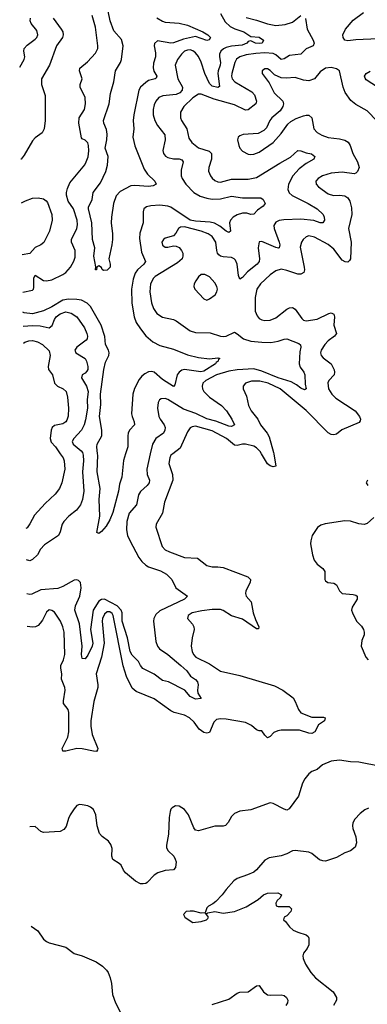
# Model space of a CAD drawing. Header units: inches. Extents: x 2143765 to 2212928, y 878963 to 1017374.
# Tile 124 of 256: x 2144197 to 2146712, y 946020 to 953139. Entities that reach past the tile are written whole.
import ezdxf

# ---------------------------------------------------------------- set-up
doc = ezdxf.new("R2010")
doc.units = ezdxf.units.IN
doc.header["$MEASUREMENT"] = 0
doc.layers.add('C1944', color=7, linetype='Continuous')
doc.layers.add('C1945', color=7, linetype='Continuous')

msp = doc.modelspace()

# ---------------------------------------------------------------- linework, layer by layer
at = {"layer": 'C1944', "color": 5}
for points, elevation in [([(2144490.9, 950000), (2144511.4, 949970), (2144519.9, 949950), (2144523, 949890), (2144502.9, 949790), (2144485.6, 949750), (2144453, 949707), (2144380.5, 949639.5), (2144303.1, 949556.9), (2144270, 949492.7), (2144250, 949463.7), (2144242.1, 949460.6)], 480), ([(2144653.5, 950000), (2144656.2, 949990), (2144658.5, 949950), (2144651.8, 949870), (2144661.9, 949730), (2144651.6, 949668.4), (2144637.7, 949630), (2144608.1, 949591.9), (2144551.4, 949548.6), (2144515.4, 949510), (2144504.4, 949490), (2144490, 949436), (2144477, 949410), (2144377.7, 949342.3), (2144348.3, 949310), (2144324.7, 949270), (2144290, 949234.6), (2144270, 949226.7), (2144245.2, 949232.2)], 460), ([(2145141.5, 950000), (2145116.5, 949890), (2145118.4, 949850), (2145135.6, 949810), (2145134.7, 949790), (2145120.2, 949770), (2145071.6, 949728.4), (2145057.5, 949702.5), (2145041, 949630), (2144988, 949570), (2144973.1, 949510), (2144970.1, 949449.9), (2144978, 949410), (2144992.9, 949372.9), (2145058.3, 949250), (2145080.7, 949220.7), (2145110, 949194.2), (2145130, 949182.7), (2145214.8, 949154.8), (2145258, 949130), (2145297.6, 949090), (2145327.7, 949030), (2145410.7, 948970), (2145390.4, 948950), (2145210, 948865.2), (2145180.9, 948839.1), (2145167, 948810), (2145165.1, 948790), (2145182.7, 948642.7), (2145193.8, 948610), (2145209.5, 948589.5), (2145270, 948549.2), (2145363.9, 948470), (2145407.2, 948430), (2145432.3, 948392.3), (2145470, 948367.7), (2145482.4, 948350), (2145488.4, 948330), (2145482.4, 948290), (2145484.9, 948270), (2145510.4, 948230), (2145470, 948226.8), (2145430, 948244.4), (2145391.8, 948291.8), (2145274.5, 948350), (2145230, 948359.8), (2145170, 948406.4), (2145088, 948448), (2145070.6, 948470), (2145057, 948497.1), (2145010, 948544.3), (2144995.5, 948570), (2144976.4, 948670), (2144938.5, 948790), (2144937.4, 948850), (2144930.5, 948870.5), (2144901.8, 948901.8), (2144810, 948948.8), (2144790, 948947.5), (2144770, 948934.6), (2144727.9, 948870), (2144708.4, 948730), (2144726.3, 948630), (2144721.7, 948610), (2144690, 948545.1), (2144670, 948516.9), (2144650, 948519.3), (2144644.1, 948550), (2144649.3, 948610), (2144630.8, 948770), (2144594.9, 948870), (2144600, 948900), (2144631.8, 948970), (2144641.4, 949030), (2144635.8, 949070), (2144623.5, 949083.5), (2144610, 949089.7), (2144590, 949086.8), (2144510, 949040.2), (2144473.2, 949026.8), (2144350, 949015.4), (2144284.4, 948984.4), (2144270, 948982.4), (2144248.5, 948986.3)], 460), ([(2145304.5, 950000), (2145291.6, 949990), (2145282.2, 949970), (2145276.9, 949930), (2145303.5, 949850), (2145305.1, 949810), (2145245.2, 949650), (2145230.3, 949570), (2145184.4, 949490), (2145182.4, 949470), (2145227.2, 949330), (2145250, 949305.5), (2145280.5, 949290), (2145390, 949251.3), (2145484.3, 949244.3), (2145550, 949192.9), (2145590, 949182), (2145630, 949183.6), (2145670, 949176.9), (2145848, 949110), (2145866, 949090), (2145864.7, 949070), (2145833.8, 949010), (2145830.3, 948990), (2145836.5, 948970), (2145872.9, 948930), (2145885.3, 948850), (2145902.4, 948802.4), (2145928, 948750), (2145924.7, 948735.3), (2145910, 948735.6), (2145810, 948804), (2145730, 948828.2), (2145670, 948866.2), (2145650, 948874.2), (2145590, 948875.3), (2145514.5, 948865.5), (2145444.9, 948850), (2145414.9, 948830), (2145410.5, 948810), (2145447.5, 948767.5), (2145456.4, 948750), (2145458.7, 948730), (2145444.9, 948670), (2145437.7, 948610), (2145443.9, 948570), (2145453.6, 948550), (2145471.5, 948530), (2145570, 948481.9), (2145650, 948429), (2145790, 948397.4), (2146041.5, 948321.5), (2146100.7, 948290), (2146174.7, 948234.7), (2146190.7, 948210), (2146214, 948150), (2146230, 948126), (2146310, 948096.5), (2146395.6, 948095.6), (2146406.8, 948090), (2146403, 948070), (2146359.5, 948040.5), (2146331.6, 947990), (2146310, 947978.5), (2146290, 947979.8), (2146220.7, 948000.7), (2146090, 948000.7), (2146063.8, 947996.2), (2146036.3, 947983.7), (2146010, 947955.6), (2145990, 947947.3), (2145970, 947966), (2145950, 947996), (2145930, 947996.2), (2145910, 948005.1), (2145874.8, 948034.8), (2145830, 948057.8), (2145690, 948082.2), (2145650, 948084.7), (2145621.7, 948078.3), (2145600.6, 948059.4), (2145570, 947985.1), (2145550, 947980.4), (2145530, 947984.6), (2145495.3, 948010), (2145460.3, 948060.3), (2145426.2, 948090), (2145390, 948109.2), (2145315.6, 948130), (2145290, 948141.6), (2145170, 948229.3), (2145040.3, 948280.3), (2145010, 948305.1), (2144969.2, 948390), (2144946, 948466), (2144873.2, 948830), (2144865.1, 948845.1), (2144850, 948857.7), (2144830, 948857.1), (2144810, 948839.8), (2144796.8, 948810), (2144793.9, 948790), (2144808.7, 948630), (2144788.1, 948530), (2144750.1, 948410), (2144762.8, 948330), (2144761.9, 948310), (2144733.9, 948210), (2144712.1, 948070), (2144711.7, 948030), (2144722, 947970), (2144762, 947870), (2144760.7, 947859.3), (2144751.7, 947848.3), (2144730.2, 947849.8), (2144650, 947867.6), (2144610.2, 947869.8), (2144530, 947849.8), (2144509.7, 947849.7), (2144503.9, 947870), (2144545.6, 947950), (2144552.3, 947990), (2144551.9, 948130), (2144546.6, 948150), (2144514.6, 948194.6), (2144513.7, 948213.7), (2144526.4, 948290), (2144523, 948310), (2144498.9, 948370), (2144501.2, 948410), (2144495, 948450), (2144495.3, 948470), (2144512.8, 948510), (2144522.6, 948550), (2144519.8, 948710), (2144510, 948749.3), (2144492, 948790), (2144450, 948854.3), (2144430, 948868), (2144409.2, 948870.8), (2144390, 948855.1), (2144362.5, 948797.5), (2144345.5, 948774.5), (2144330, 948759.2), (2144310.9, 948749.1), (2144290, 948746.4), (2144251.7, 948751.1)], 480), ([(2144962.9, 950000), (2144947.4, 949952.6), (2144935.5, 949830), (2144919.6, 949780.4), (2144910.9, 949729.1), (2144870, 949576), (2144850, 949522.7), (2144822.9, 949477.1), (2144790, 949437.2), (2144770, 949422.7), (2144755.3, 949430), (2144777.6, 949550), (2144772.3, 949670), (2144778.8, 949750), (2144757.3, 949870), (2144761.3, 949990), (2144760.2, 950000)], 440), ([(2146035, 950000), (2146050.2, 949909.8), (2146030, 949905.3), (2146010, 949912.1), (2145990, 949927.2), (2145947.4, 950000)], 480), ([(2146713, 949810), (2146704.9, 949790), (2146716.3, 949770)], 520), ([(2146759.9, 949540.1), (2146710, 949496.3), (2146690.2, 949489.8), (2146650, 949493.7), (2146590, 949512.6), (2146550, 949515.4), (2146406.4, 949493.6), (2146376, 949484), (2146351.8, 949468.2), (2146312.4, 949410), (2146302.4, 949370), (2146302, 949350), (2146315.6, 949270), (2146327.6, 949230), (2146350, 949201.3), (2146390.5, 949170), (2146404.4, 949150), (2146403.8, 949090), (2146410, 949080.7), (2146426, 949070), (2146470, 949063.7), (2146490, 949052.7), (2146510.4, 949010), (2146530, 948989), (2146610, 948982), (2146630, 948977.1), (2146638, 948970), (2146638.4, 948950), (2146602, 948890), (2146598.4, 948870), (2146603.8, 948850), (2146634.4, 948790), (2146670, 948753.7), (2146684.4, 948730), (2146690.2, 948710), (2146689, 948690), (2146671.7, 948650), (2146667.8, 948610), (2146702, 948530), (2146717.6, 948510)], 520), ([(2146810, 947738.4), (2146650.8, 947769.2), (2146590, 947772.1), (2146510, 947783.9), (2146450, 947778.4), (2146388.2, 947751.7), (2146350, 947718), (2146310, 947702.6), (2146290, 947686), (2146260.3, 947650), (2146242.6, 947617.4), (2146214.8, 947525.2), (2146147.4, 947432.6), (2146130, 947424.5), (2146110.5, 947429.5), (2146030, 947471.1), (2146010, 947475.8), (2145870, 947425.1), (2145790, 947415.8), (2145750, 947399.7), (2145730, 947378.7), (2145705.6, 947334.4), (2145687.1, 947312.9), (2145670, 947308.4), (2145610, 947307.4), (2145490, 947274), (2145470, 947279.6), (2145456.5, 947296.5), (2145418.9, 947390), (2145390, 947427), (2145350, 947452.3), (2145324.9, 947455.1), (2145299.8, 947440.2), (2145290.6, 947429.4), (2145286.2, 947413.8), (2145278.4, 947370), (2145274, 947250), (2145258.4, 947170), (2145260.4, 947150), (2145270.5, 947130), (2145312.4, 947090), (2145323.1, 947070), (2145328.7, 947050), (2145324.4, 947010), (2145308.8, 946991.2), (2145250, 946986.4), (2145196.3, 946970), (2145170, 946953), (2145119.8, 946900.2), (2145110, 946893.5), (2145090, 946889.9), (2145070, 946891.6), (2145034.8, 946910), (2144962.6, 946970), (2144946.9, 946990), (2144930, 947024.7), (2144917.7, 947037.7), (2144870, 947067.3), (2144864.2, 947090), (2144865.1, 947145.1), (2144856.3, 947176.3), (2144839.8, 947199.8), (2144792.7, 947232.7), (2144774.5, 947254.5), (2144757.2, 947310), (2144748.3, 947390), (2144730, 947427.3), (2144710, 947444.2), (2144690, 947454.7), (2144650, 947462.9), (2144630, 947464.5), (2144610, 947456), (2144590, 947434), (2144563, 947390), (2144550, 947362), (2144533.8, 947306.2), (2144515.8, 947284.2), (2144490, 947269.8), (2144370, 947261.7), (2144350, 947269.7), (2144310, 947306), (2144271.3, 947303.6)], 520), ([(2146721.6, 947438.4), (2146694.6, 947425.4), (2146660.1, 947399.9), (2146621.5, 947358.5), (2146607.9, 947332.1), (2146604, 947310), (2146606.7, 947290), (2146628.8, 947230), (2146633.5, 947186.5), (2146623.8, 947156.2), (2146590.7, 947130), (2146550, 947115.4), (2146490, 947081), (2146410, 947055.5), (2146390, 947056.5), (2146365.2, 947065.2), (2146310, 947109.7), (2146290, 947120.4), (2146190, 947130.9), (2146170, 947129.6), (2146130, 947107.3), (2146090, 947093.6), (2146001.4, 947078.6), (2145970, 947060.9), (2145910, 946992), (2145890, 946976.2), (2145844.8, 946955.2), (2145771, 946930), (2145747.1, 946912.9), (2145690.4, 946849.6), (2145662.8, 946810), (2145617.1, 946762.9), (2145594.6, 946745.4), (2145562, 946730), (2145550, 946718), (2145539.6, 946680.4), (2145510, 946679), (2145453.6, 946693.6), (2145430, 946693.6), (2145402, 946690), (2145382, 946670), (2145391.3, 946650), (2145401.4, 946641.4), (2145450, 946612), (2145510, 946618), (2145548.9, 946631.1), (2145559, 946641), (2145562, 946650), (2145542, 946678), (2145550, 946674), (2145558, 946682), (2145610, 946691), (2145670, 946678.8), (2145750, 946690.6), (2145836.2, 946723.8), (2145921.5, 946778.5), (2145962, 946810), (2145990, 946822.8), (2146065.4, 946825.4), (2146092, 946810), (2146082, 946790), (2146061, 946770), (2146051, 946750), (2146051.6, 946731.6), (2146067.7, 946727.7), (2146147.7, 946727.7), (2146164, 946710), (2146159.1, 946690), (2146130, 946659.3), (2146111.3, 946650), (2146104.7, 946630), (2146119.5, 946619.5), (2146150, 946580.7), (2146176.7, 946556.7), (2146210, 946540.4), (2146270, 946523), (2146284.9, 946510), (2146290, 946498), (2146288.5, 946450), (2146276.1, 946423.9), (2146250.6, 946390), (2146244.9, 946370), (2146247.7, 946350), (2146265.5, 946310), (2146302.4, 946250), (2146337.1, 946210), (2146465.5, 946110), (2146490.4, 946070), (2146490.3, 946049.7), (2146468.4, 946010)], 540), ([(2144281.1, 946584.2), (2144328.2, 946550), (2144370, 946490.7), (2144390, 946473.4), (2144410, 946464.4), (2144530, 946432.7), (2144590, 946386.5), (2144650, 946369), (2144750, 946325.7), (2144795.3, 946295.3), (2144825.7, 946265.7), (2144837.6, 946250), (2144852.4, 946210), (2144861.6, 946170), (2144868.7, 946090), (2144890, 946031), (2144930.8, 945950)], 520), ([(2145590, 946018.4), (2145710, 946057.4), (2145770, 946099.5), (2145790, 946107.2), (2145850, 946110.5), (2145910, 946154), (2145930, 946154.8), (2145960.4, 946110), (2145989.3, 946089.3), (2146010, 946084.9), (2146089, 946089), (2146110, 946083.1), (2146128, 946070), (2146137, 946050), (2146134.3, 946030), (2146123.1, 946010)], 520)]:
    msp.add_lwpolyline(points, dxfattribs=dict(at, elevation=elevation))
at = {"layer": 'C1945', "color": 5}
for points, elevation in [([(2145190, 953151), (2145230, 953127.7), (2145250, 953121.6), (2145350, 953113.7), (2145410, 953100.1), (2145523, 953050), (2145559.1, 953030), (2145578, 953010), (2145567.9, 952992.1), (2145550, 952988.2), (2145470, 953016.2), (2145382.4, 952997.6), (2145310, 952971), (2145290, 952969.9), (2145194.5, 952985.5), (2145172.5, 952967.5), (2145170.1, 952949.9), (2145179.3, 952899.3), (2145179.1, 952870), (2145165.1, 952825.1), (2145161.9, 952790), (2145167.1, 952767.1), (2145190.2, 952729.8), (2145185.3, 952714.8), (2145177.3, 952710), (2145130, 952698.2), (2145110, 952684.7), (2145072.1, 952650), (2145058.9, 952630), (2145021.7, 952450), (2145018.5, 952410), (2145022.1, 952350), (2145015.1, 952290), (2145030, 952225.5), (2145098.3, 952058.3), (2145122.3, 952022.3), (2145174.8, 951970), (2145184.7, 951950), (2145163.5, 951936.5), (2145128.5, 951931.5), (2145030, 951940.5), (2145002.2, 951937.8), (2144924.8, 951895.2), (2144895.9, 951864.1), (2144876.8, 951810), (2144860.1, 951710), (2144859, 951670), (2144868.8, 951591.2), (2144868.8, 951550), (2144864.2, 951510), (2144841.6, 951410), (2144851.6, 951370), (2144851.5, 951350), (2144830, 951326.6), (2144804, 951324), (2144793.6, 951333.6), (2144788, 951348), (2144770, 951358), (2144754, 951350), (2144752, 951330), (2144746, 951330), (2144748, 951352), (2144734.5, 951430), (2144739.5, 951490), (2144724.2, 951550), (2144719.8, 951670), (2144695.1, 951770), (2144695.8, 951784.2), (2144721.2, 951838.8), (2144729.7, 951890), (2144781.9, 951958.1), (2144819.9, 952040.1), (2144833.4, 952086.6), (2144836.1, 952150), (2144814.7, 952210), (2144828, 952270), (2144829.9, 952310), (2144824.1, 952344.1), (2144805.2, 952390), (2144802.7, 952410), (2144843.7, 952530), (2144854.2, 952605.8), (2144878.6, 952690), (2144889, 952770), (2144926.9, 952830), (2144934.3, 952850), (2144946.6, 952950), (2144934.8, 952994.8), (2144878.7, 953058.7), (2144851.2, 953130), (2144821.5, 953270)], 420), ([(2144219, 951168.3), (2144290, 951184), (2144296.4, 951190), (2144298.5, 951201.5), (2144299.3, 951270), (2144310, 951291.5), (2144370, 951252.7), (2144390.6, 951249.4), (2144430, 951256.9), (2144510, 951297.1), (2144531, 951310), (2144565.6, 951350), (2144587.8, 951392.2), (2144597.6, 951422.4), (2144597.3, 951470), (2144572.1, 951530), (2144571.3, 951550), (2144609.3, 951630), (2144614.6, 951654.6), (2144613.4, 951690), (2144587.3, 951770), (2144547.6, 951827.6), (2144534.7, 951870), (2144534.7, 951890), (2144541.9, 951918.1), (2144560.7, 951959.3), (2144667.3, 952090), (2144678.7, 952110), (2144691.8, 952148.2), (2144696.4, 952190), (2144695.8, 952230), (2144690, 952249), (2144670, 952266.6), (2144650, 952276), (2144645.3, 952285.3), (2144624.1, 952390), (2144626.2, 952430), (2144664.8, 952490), (2144674, 952530), (2144670, 952576), (2144635.4, 952650), (2144633.6, 952670), (2144649.6, 952710), (2144629.7, 952770), (2144631.1, 952788.9), (2144686.6, 952833.4), (2144744.4, 952895.6), (2144761.5, 952930), (2144762, 952950), (2144745.4, 953085.4), (2144722.3, 953170)], 440), ([(2145650, 953184), (2145682.5, 953122.5), (2145718.8, 953090), (2145753, 953073), (2145819.6, 953050), (2145870, 953017), (2145930, 953011.4), (2145960.2, 952990), (2145950.2, 952970), (2145930, 952965.5), (2145903, 952970), (2145870, 952986.4), (2145850, 952982), (2145840.6, 952970), (2145806.6, 952953.4), (2145730, 952947), (2145690, 952936.6), (2145672.3, 952927.7), (2145652.9, 952910), (2145643.6, 952890), (2145642.4, 952870), (2145650.6, 952830), (2145648.5, 952810), (2145632.6, 952770), (2145630.1, 952750), (2145643.4, 952656.6), (2145631.7, 952648.3), (2145590, 952658.3), (2145570, 952678.3), (2145536, 952750), (2145510, 952831.7), (2145490, 952871.4), (2145470, 952898.3), (2145450, 952913.3), (2145430, 952919.9), (2145410, 952919.1), (2145390, 952911), (2145367.4, 952890), (2145337.7, 952850), (2145322.9, 952810), (2145340.4, 952710), (2145375.3, 952650), (2145373.6, 952630), (2145356.8, 952610), (2145330, 952597), (2145232.8, 952587.2), (2145204.8, 952575.2), (2145183.2, 952550), (2145170, 952522.7), (2145162.8, 952490), (2145162.6, 952450), (2145174.4, 952410), (2145193.7, 952373.7), (2145246.4, 952306.4), (2145248.4, 952270), (2145232.3, 952192.3), (2145238.5, 952170), (2145252.4, 952152.4), (2145270, 952141.6), (2145310, 952133), (2145352, 952132), (2145370, 952125.3), (2145380.2, 952110), (2145364.2, 952050), (2145366, 952010), (2145373.7, 951990), (2145399.3, 951950), (2145456.2, 951890), (2145503, 951863), (2145550, 951847.3), (2145590, 951839.8), (2145650, 951843.6), (2145730, 951861.9), (2145810, 951851.1), (2145942, 951850), (2145959.3, 951839.3), (2145972.4, 951810), (2145958, 951790), (2145917.6, 951762.4), (2145890, 951732.6), (2145870, 951730.9), (2145839.4, 951739.4), (2145810, 951739.6), (2145770, 951727.3), (2145740.7, 951710), (2145721.8, 951690), (2145714.3, 951670), (2145721.3, 951610), (2145710, 951599.7), (2145690, 951608.9), (2145645.7, 951645.7), (2145607.6, 951667.6), (2145575.3, 951675.3), (2145470, 951681.4), (2145430, 951689.9), (2145290, 951782.6), (2145270, 951791), (2145210, 951798.2), (2145146.1, 951793.9), (2145113.7, 951786.3), (2145094.4, 951770), (2145090.3, 951750), (2145090.3, 951670.3), (2145065.5, 951594.5), (2145063.9, 951556.1), (2145077.3, 951457.3), (2145106.5, 951390), (2145094, 951370), (2145050.2, 951330), (2145033.6, 951306.4), (2145017.9, 951262.1), (2145006.1, 951190), (2145008.4, 951090), (2145024.8, 950990), (2145039.5, 950950), (2145070, 950902.4), (2145110, 950852.4), (2145160.3, 950810), (2145210, 950782.6), (2145310, 950757.2), (2145410, 950715.2), (2145490, 950696.1), (2145570, 950686.3), (2145630, 950693.4), (2145644.7, 950690), (2145636.3, 950683.7), (2145634, 950670), (2145619.4, 950660.6), (2145612.6, 950650), (2145530, 950597.9), (2145508.2, 950591.8), (2145390, 950609.9), (2145370, 950603.4), (2145351.3, 950590), (2145337.1, 950570), (2145320.6, 950499.4), (2145310, 950486.9), (2145230, 950536), (2145170, 950589.2), (2145150, 950594.6), (2145128.3, 950591.7), (2145102, 950578), (2145079.7, 950560.3), (2145061.9, 950538.1), (2145027.1, 950472.9), (2145015.5, 950430), (2145006.8, 950290), (2145009.7, 950269.7), (2145025.9, 950230), (2145027.8, 950210), (2144992.6, 950170), (2144982.9, 950150), (2144978.4, 950130), (2144979.3, 950050), (2144962.9, 950000)], 440), ([(2145834.8, 953154.8), (2145910, 953135.5), (2145990, 953108.4), (2146050, 953096.6), (2146117.2, 953102.8), (2146170, 953121.5), (2146230, 953168.5)], 460), ([(2146790, 953000.6), (2146630, 952993.5), (2146570, 952984.6), (2146550, 952990.7), (2146536.8, 953010), (2146535.7, 953030), (2146554.5, 953070), (2146610, 953134), (2146685.6, 953190)], 460), ([(2144196.9, 952796.5), (2144230.3, 952850), (2144234.6, 952870), (2144227, 952910), (2144230.4, 952930), (2144250, 952955.6), (2144310, 952997.6), (2144320.3, 953010), (2144327.2, 953030), (2144319.9, 953059.9), (2144280.5, 953110), (2144272.7, 953130), (2144274.4, 953150)], 460), ([(2144439.7, 953150), (2144496.9, 953070), (2144508.2, 953050), (2144512.3, 953030), (2144506, 953010), (2144462.6, 952950), (2144413, 952810), (2144354.8, 952710), (2144354.2, 952670), (2144381, 952590), (2144382, 952410), (2144374, 952350), (2144358.9, 952321.1), (2144310, 952284), (2144290, 952261.7), (2144230, 952159.6), (2144207, 952130), (2144205.9, 952129.1)], 460), ([(2146266, 953146), (2146276.4, 953070), (2146321.1, 952990), (2146328, 952970), (2146320.3, 952950), (2146270, 952928.7), (2146230, 952889.8), (2146150, 952879.6), (2146110, 952854.7), (2146090, 952851.9), (2146050, 952884.2), (2146030, 952893.4), (2145970, 952898.1), (2145905.1, 952894.9), (2145836.2, 952883.8), (2145789.3, 952870.7), (2145766.2, 952853.8), (2145753.6, 952830), (2145732, 952750), (2145729.5, 952730), (2145735.2, 952710), (2145753.8, 952690), (2145877.7, 952617.7), (2145894.7, 952594.7), (2145910.2, 952550), (2145906.3, 952530), (2145850, 952486.6), (2145830, 952484.7), (2145750, 952521.9), (2145604, 952564), (2145510, 952599.8), (2145490, 952599.3), (2145450, 952573.7), (2145383.8, 952510), (2145361.1, 952470), (2145359.7, 952430), (2145366.7, 952410), (2145406.6, 952350), (2145421.2, 952281.2), (2145441.5, 952250), (2145490, 952213.2), (2145568.8, 952188.8), (2145585.4, 952170), (2145584.8, 952130), (2145565.8, 952070), (2145564.2, 952044.2), (2145576.9, 952010), (2145590, 951993.7), (2145610, 951976.5), (2145630, 951967.3), (2145650, 951965), (2145730, 951984.5), (2145850, 951984.4), (2145910, 951997.9), (2146078.1, 952101.9), (2146156.3, 952143.7), (2146210, 952191.8), (2146230, 952191.4), (2146270, 952175.9), (2146307.9, 952167.9), (2146320.2, 952160.2), (2146332.4, 952150), (2146324.9, 952130), (2146270, 952097.8), (2146219.7, 952060.3), (2146172.2, 952010), (2146141.4, 951950), (2146136.6, 951910), (2146146.7, 951886.7), (2146168.3, 951868.3), (2146284.2, 951810), (2146350.3, 951770), (2146392.2, 951730), (2146400.4, 951710), (2146401.6, 951690), (2146390, 951669.7), (2146370, 951669.8), (2146325.8, 951685.8), (2146230, 951695.4), (2146107.4, 951692.6), (2146073.8, 951686.2), (2146050, 951674.8), (2146035.6, 951650), (2146037.3, 951630), (2146074.2, 951530), (2146078.6, 951510), (2146075.3, 951490), (2146070, 951486.8), (2146050, 951491.5), (2145950, 951534.8), (2145930, 951531.5), (2145921.7, 951490), (2145932.4, 951410), (2145930.5, 951389.5), (2145915.6, 951370), (2145845.3, 951314.7), (2145810, 951273.5), (2145790, 951263.5), (2145779, 951290), (2145771.1, 951371.1), (2145758.8, 951398.8), (2145749.8, 951409.8), (2145730, 951419.3), (2145670, 951423), (2145650, 951428.6), (2145638.5, 951438.5), (2145629.3, 951450), (2145623.6, 951470), (2145615.9, 951530), (2145589.8, 951570), (2145561.4, 951590), (2145510, 951609), (2145390, 951640.8), (2145360.5, 951639.5), (2145345.7, 951630), (2145326, 951594), (2145310, 951575.6), (2145250, 951558.7), (2145238, 951550), (2145226.3, 951530), (2145229.3, 951509.3), (2145250, 951494), (2145270, 951493.7), (2145310, 951503.6), (2145330, 951502.3), (2145350, 951490.3), (2145367.1, 951470), (2145376.6, 951450), (2145377.8, 951430), (2145371.7, 951410), (2145339.8, 951380.2), (2145178, 951282), (2145164.2, 951270), (2145144.1, 951230), (2145138.5, 951170), (2145151.8, 951091.8), (2145164.9, 951050), (2145190, 951013.4), (2145230, 950987.2), (2145310, 950970.2), (2145330, 950961.2), (2145430, 950889.2), (2145470, 950877.5), (2145575.1, 950875.1), (2145650, 950850.2), (2145670, 950848.1), (2145690, 950850.2), (2145750, 950878.5), (2145770, 950868), (2145816, 950830), (2145870, 950815), (2145950, 950806.4), (2146014.8, 950805.2), (2146066.4, 950813.6), (2146110, 950829.2), (2146130, 950831.3), (2146217, 950797), (2146228.7, 950788.7), (2146230.2, 950770.2), (2146223, 950737), (2146218.2, 950650), (2146225.5, 950625.4), (2146251.7, 950590), (2146260.8, 950570), (2146263, 950503), (2146270.3, 950469.7), (2146257.7, 950462.3), (2146230, 950474.8), (2146198.8, 950498.8), (2146160.3, 950520.3), (2146067.1, 950550), (2145950, 950597.7), (2145890, 950614.1), (2145770, 950608.2), (2145710, 950598.1), (2145620.8, 950570), (2145544, 950530), (2145522.3, 950510), (2145516.1, 950490), (2145519.1, 950470), (2145529.2, 950450), (2145570, 950410.2), (2145656.1, 950350), (2145693.6, 950310), (2145732.4, 950250), (2145751.6, 950210), (2145730, 950198.2), (2145710, 950200.5), (2145616.5, 950236.5), (2145550, 950252.4), (2145471.4, 950291.4), (2145383.4, 950323.4), (2145270, 950393.3), (2145250, 950400.7), (2145221.5, 950398.5), (2145208.5, 950390), (2145198.3, 950370), (2145195.2, 950330), (2145203.5, 950270), (2145212.4, 950250), (2145243.5, 950210), (2145249.3, 950190), (2145248.3, 950170), (2145236.5, 950150), (2145182, 950110), (2145157.4, 950070), (2145141.5, 950000)], 460), ([(2146784.2, 952404.2), (2146710, 952480.5), (2146630, 952525.6), (2146593.5, 952553.5), (2146551.5, 952611.5), (2146537.2, 952650), (2146510, 952768), (2146490, 952784), (2146450, 952792.3), (2146410, 952787), (2146370, 952760.7), (2146329.4, 952710.6), (2146290, 952696.8), (2146250, 952702.4), (2146190, 952720.9), (2146124.3, 952715.7), (2146090, 952718.2), (2146041.1, 952741.1), (2146010, 952771.1), (2145990, 952783.5), (2145970, 952784.2), (2145950.5, 952770), (2145950.4, 952750), (2146002.2, 952682.2), (2146037.8, 952610), (2146100.2, 952550), (2146105.4, 952530), (2146101.8, 952510), (2146080.5, 952479.5), (2146020.3, 952430), (2146006.3, 952410), (2145982.6, 952357.4), (2145963.7, 952336.3), (2145923.4, 952316.6), (2145812.7, 952307.3), (2145790, 952299.3), (2145778.8, 952290), (2145774, 952270), (2145782.4, 952230), (2145790.6, 952210), (2145809, 952189), (2145850, 952166), (2145870, 952163.1), (2145890, 952165.3), (2145930, 952181.7), (2146031.3, 952250), (2146090, 952314.9), (2146137.7, 952382.3), (2146158.2, 952401.9), (2146197, 952423), (2146250, 952443.5), (2146270, 952449.2), (2146288.1, 952448.1), (2146310.1, 952430.1), (2146324.7, 952350), (2146350, 952322.3), (2146384, 952304), (2146430, 952287.5), (2146510, 952277.5), (2146550, 952267.2), (2146574.2, 952254.2), (2146587.1, 952230), (2146607.3, 952170), (2146642, 952110), (2146652.4, 952070), (2146640, 952040), (2146630, 952028.3), (2146616.5, 952023.5), (2146530, 952036.3), (2146450.8, 952030), (2146388.4, 952010), (2146356.4, 951990), (2146340.4, 951970), (2146341.3, 951950), (2146358, 951930), (2146430, 951879.3), (2146467.6, 951867.6), (2146510, 951869.4), (2146550, 951864.2), (2146570.8, 951850.8), (2146586.2, 951826.2), (2146597.6, 951777.6), (2146600.5, 951730), (2146575.8, 951630), (2146595.9, 951530), (2146590.2, 951410), (2146583.4, 951396.6), (2146570, 951386.2), (2146552.6, 951387.4), (2146530, 951400.3), (2146470, 951479.4), (2146430, 951513.1), (2146330, 951565.5), (2146290, 951574.8), (2146270.2, 951569.8), (2146248.5, 951550), (2146234.9, 951530), (2146226.3, 951493.7), (2146256.3, 951350), (2146258.8, 951330), (2146252.7, 951310), (2146230, 951299.3), (2146210, 951299), (2146130, 951325.7), (2146090, 951334.2), (2146050, 951323.5), (2146010, 951294.6), (2145938.5, 951230), (2145912.2, 951190), (2145899.7, 951130), (2145900.3, 951030), (2145916.3, 950996.3), (2145930, 950979.3), (2145948.1, 950968.1), (2145970, 950964), (2146010, 950966.9), (2146050, 950983.9), (2146130, 951045.2), (2146150, 951055.5), (2146170, 951056.9), (2146190, 951044.9), (2146237.3, 950977.3), (2146250, 950966), (2146270, 950960.7), (2146350, 950973.7), (2146434.5, 951014.5), (2146450, 951018), (2146470, 951010.4), (2146473.7, 950990), (2146471, 950930), (2146488, 950870), (2146475.6, 950850), (2146430, 950817.3), (2146403.8, 950790), (2146378.5, 950750), (2146373, 950730), (2146378, 950710), (2146393.6, 950693.6), (2146451.3, 950651.3), (2146471.9, 950608.1), (2146475.9, 950590), (2146471.9, 950570), (2146432.6, 950530), (2146427.1, 950512.9), (2146431, 950470), (2146455.8, 950430), (2146483.2, 950403.2), (2146624.6, 950310), (2146654.6, 950270), (2146663.7, 950250), (2146661.3, 950238.7), (2146653.5, 950226.5), (2146527.4, 950172.6), (2146490, 950142.7), (2146470, 950137.2), (2146450, 950140.3), (2146430, 950152.7), (2146270, 950312.3), (2146081.4, 950470), (2145994.2, 950510), (2145935.1, 950524.9), (2145874.4, 950525.6), (2145830.4, 950510), (2145813.4, 950490), (2145813.1, 950470), (2145837.7, 950417.7), (2145853.2, 950350), (2145871.4, 950310), (2145919.6, 950250), (2145938.6, 950210), (2145986.4, 950150), (2146001.9, 950121.9), (2146033.4, 950010), (2146035, 950000)], 480), ([(2146784.8, 952650), (2146704, 952704), (2146695.5, 952715.5), (2146692.8, 952730), (2146704.1, 952750), (2146733.1, 952766.9)], 460), ([(2144210.2, 951814.1), (2144238.7, 951830), (2144290, 951848.2), (2144330, 951850.6), (2144370, 951842.4), (2144389.7, 951830), (2144397.9, 951817.9), (2144429.8, 951730), (2144431.9, 951690), (2144413.3, 951610), (2144372.3, 951527.7), (2144349.7, 951510.3), (2144308, 951492), (2144270, 951447.9), (2144215.3, 951438.6)], 460), ([(2144760.2, 950000), (2144754.3, 950050), (2144757.2, 950070), (2144791.1, 950130), (2144791.2, 950170), (2144774, 950270), (2144783.9, 950356.1), (2144780.6, 950430), (2144804.7, 950610), (2144818.3, 950661.7), (2144841.2, 950710), (2144844.3, 950730), (2144840.4, 950750), (2144819, 950790), (2144812.6, 950847.4), (2144785.6, 950930), (2144710, 951066.1), (2144685, 951090), (2144643.9, 951110), (2144610, 951116.6), (2144550, 951118.8), (2144509, 951111), (2144430, 951062.4), (2144370, 951034.2), (2144290, 951012.3), (2144230, 951019.2), (2144220.9, 951022.8)], 440), ([(2144222.3, 950923.3), (2144288.7, 950928.7), (2144345.3, 950925.3), (2144410, 950911.2), (2144431.7, 950928.3), (2144448.2, 950971.8), (2144459.8, 950990), (2144490, 951012.5), (2144530, 951025.7), (2144570, 951017.4), (2144610, 950989.7), (2144665.6, 950910), (2144683.8, 950870), (2144687.8, 950850), (2144684.2, 950830), (2144677.9, 950822.1), (2144610, 950771), (2144596.1, 950750), (2144603.5, 950730), (2144669.9, 950689.9), (2144681.2, 950670), (2144690.6, 950630), (2144690.6, 950610), (2144683.2, 950596.8), (2144670, 950582.2), (2144649.7, 950570), (2144643.1, 950550), (2144680.6, 950490), (2144691.9, 950450), (2144685.2, 950390), (2144687.9, 950330), (2144673.4, 950246.6), (2144662.9, 950210), (2144643.2, 950170), (2144588.6, 950110), (2144577.2, 950090), (2144584.4, 950070), (2144641.9, 950021.9), (2144650.7, 950010), (2144653.5, 950000)], 460), ([(2144224, 950799.5), (2144233.1, 950806.9), (2144263.4, 950816.6), (2144290, 950818.4), (2144326.6, 950810), (2144362, 950790), (2144410, 950743.7), (2144416.5, 950710), (2144403.5, 950630), (2144406.2, 950610), (2144434, 950570), (2144450, 950509.7), (2144469.7, 950490), (2144511.5, 950470), (2144533.1, 950450), (2144543.7, 950410), (2144551.3, 950330), (2144548, 950272), (2144537.6, 950242.4), (2144529.8, 950230), (2144510, 950217.3), (2144450, 950203.5), (2144430.8, 950190), (2144424.1, 950170), (2144418.4, 950110), (2144425, 950085), (2144456.8, 950050), (2144490.9, 950000)], 480), ([(2145947.4, 950000), (2145937.3, 950017.3), (2145910, 950043.8), (2145890, 950056), (2145830, 950070.3), (2145809.7, 950070.3), (2145770, 950060.8), (2145750, 950063.2), (2145692.3, 950110), (2145590, 950164.8), (2145470, 950199.1), (2145444.4, 950195.6), (2145430, 950186.9), (2145410, 950158), (2145358.3, 950041.7), (2145304.5, 950000)], 480)]:
    msp.add_lwpolyline(points, dxfattribs=dict(at, elevation=elevation))
at = {"layer": 'C1945', "color": 5, "elevation": 480}
msp.add_lwpolyline([(2145536.1, 951296.1), (2145510, 951295.1), (2145490, 951279.3), (2145470.6, 951250), (2145459.1, 951230), (2145457.3, 951210), (2145464.9, 951190), (2145530, 951121), (2145550, 951111), (2145570, 951121), (2145612, 951150), (2145622.9, 951170), (2145627.3, 951190), (2145622.9, 951210), (2145610, 951236), (2145570, 951279.3)], close=True, dxfattribs=at)

doc.saveas('drawing.dxf')
